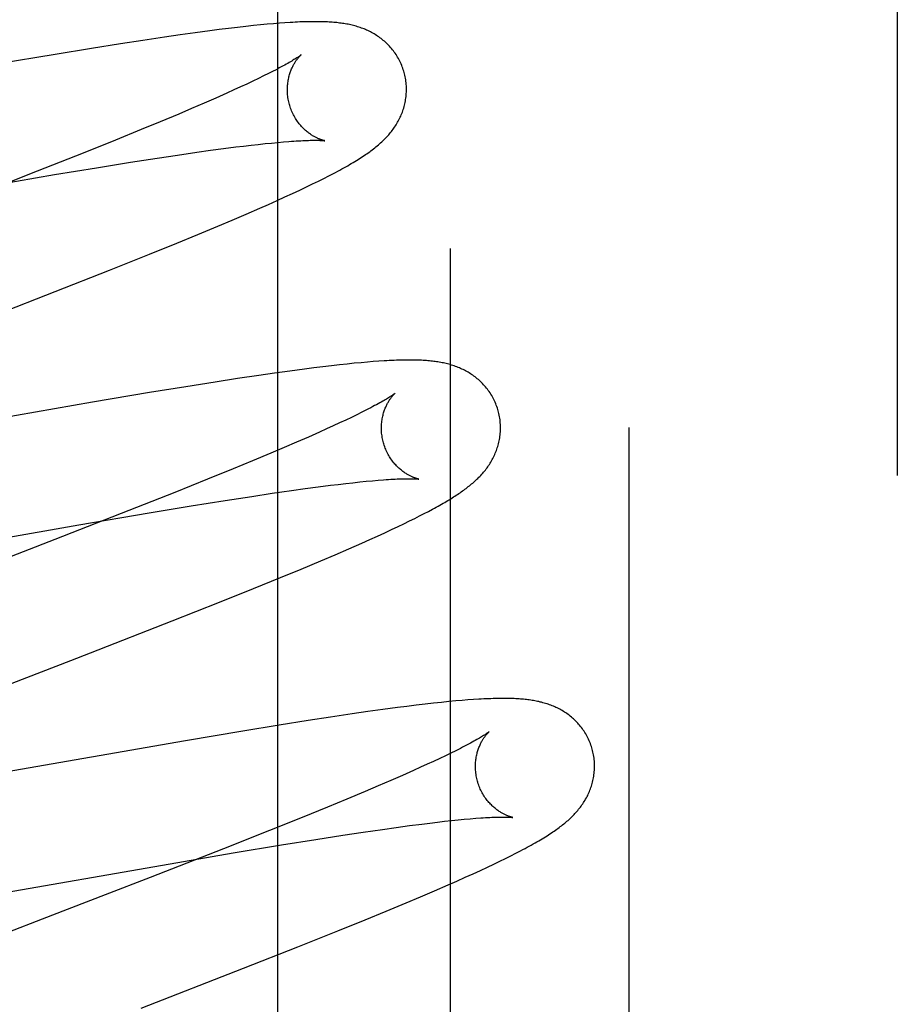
# Model space of a CAD drawing. Header units: inches. Extents: x 0 to 245, y 0 to 158.
# Tile 64 of 159: x 75.362 to 75.509, y 78.649 to 78.815. Entities that reach past the tile are written whole.
import ezdxf

# ---------------------------------------------------------------- set-up
doc = ezdxf.new("R2010")
doc.units = ezdxf.units.IN
doc.header["$LTSCALE"] = 13.466196
doc.header["$MEASUREMENT"] = 0
doc.linetypes.add('HIDDEN', pattern=[0.2, 0.1, -0.1])
doc.layers.add('DEFAULT_2', color=8, linetype='HIDDEN')
doc.layers.add('MAIN_OR_RIGHT_DOOR_ASSEMBLY', color=7, linetype='CONTINUOUS')

msp = doc.modelspace()

# ---------------------------------------------------------------- linework, layer by layer
at = {"layer": 'DEFAULT_2', "color": 8, "linetype": 'HIDDEN'}
for p, q in [((75.46447, 74.70625), (75.46447, 80.26675)), ((75.43447, 74.73625), (75.43447, 80.23675)), ((75.39868, 78.81325), (75.39719, 78.81307)), ((75.40007, 78.8134), (75.39868, 78.81325)), ((75.40136, 78.81354), (75.40007, 78.8134)), ((75.40256, 78.81366), (75.40136, 78.81354)), ((75.40368, 78.81377), (75.40256, 78.81366)), ((75.40473, 78.81386), (75.40368, 78.81377)), ((75.40572, 78.81394), (75.40473, 78.81386)), ((75.40665, 78.81401), (75.40572, 78.81394)), ((75.38643, 78.81161), (75.38281, 78.81107)), ((75.38905, 78.81199), (75.38643, 78.81161)), ((75.39158, 78.81235), (75.38905, 78.81199)), ((75.39403, 78.81267), (75.39158, 78.81235)), ((75.39563, 78.81288), (75.39403, 78.81267)), ((75.39719, 78.81307), (75.39563, 78.81288)), ((75.37905, 78.8105), (75.37418, 78.80972)), ((75.38281, 78.81107), (75.37905, 78.8105)), ((75.36807, 78.80872), (75.35846, 78.80711)), ((75.37418, 78.80972), (75.36807, 78.80872)), ((75.40308, 78.8051), (75.40219, 78.80466)), ((75.40391, 78.80551), (75.40308, 78.8051)), ((75.40468, 78.8059), (75.40391, 78.80551)), ((75.39918, 78.80325), (75.39806, 78.80274)), ((75.40024, 78.80374), (75.39918, 78.80325)), ((75.40125, 78.80421), (75.40024, 78.80374)), ((75.40219, 78.80466), (75.40125, 78.80421)), ((75.39689, 78.80221), (75.39504, 78.80138)), ((75.39806, 78.80274), (75.39689, 78.80221)), ((75.39307, 78.80052), (75.39099, 78.79963)), ((75.39504, 78.80138), (75.39307, 78.80052)), ((75.38881, 78.7987), (75.38573, 78.79742)), ((75.39099, 78.79963), (75.38881, 78.7987)), ((75.38573, 78.79742), (75.38249, 78.79608)), ((75.38249, 78.79608), (75.37821, 78.79433)), ((75.37821, 78.79433), (75.37276, 78.79215)), ((75.3984, 78.79317), (75.39972, 78.79333)), ((75.39972, 78.79333), (75.40097, 78.79348)), ((75.40097, 78.79348), (75.40218, 78.79361)), ((75.40218, 78.79361), (75.40333, 78.79373)), ((75.40333, 78.79373), (75.40441, 78.79384)), ((75.40441, 78.79384), (75.40544, 78.79394)), ((75.40544, 78.79394), (75.40641, 78.79403)), ((75.37276, 78.79215), (75.36505, 78.78909)), ((75.38522, 78.79131), (75.38863, 78.79182)), ((75.38863, 78.79182), (75.39185, 78.79229)), ((75.39185, 78.79229), (75.39415, 78.79261)), ((75.39415, 78.79261), (75.39633, 78.7929)), ((75.39633, 78.7929), (75.3984, 78.79317)), ((75.37503, 78.7897), (75.38073, 78.79061)), ((75.38073, 78.79061), (75.38522, 78.79131)), ((75.36505, 78.78909), (75.35268, 78.78426)), ((75.3562, 78.78652), (75.36798, 78.78853)), ((75.36798, 78.78853), (75.37503, 78.7897)), ((75.414, 78.78831), (75.41478, 78.78871)), ((75.41026, 78.78646), (75.4113, 78.78696)), ((75.4113, 78.78696), (75.41227, 78.78743)), ((75.41227, 78.78743), (75.41316, 78.78788)), ((75.41316, 78.78788), (75.414, 78.78831)), ((75.40666, 78.78478), (75.40794, 78.78536)), ((75.40794, 78.78536), (75.40914, 78.78593)), ((75.40914, 78.78593), (75.41026, 78.78646)), ((75.40245, 78.7829), (75.40391, 78.78354)), ((75.40391, 78.78354), (75.40532, 78.78417)), ((75.40532, 78.78417), (75.40666, 78.78478)), ((75.39781, 78.7809), (75.40017, 78.78191)), ((75.40017, 78.78191), (75.40245, 78.7829)), ((75.39537, 78.77987), (75.39781, 78.7809)), ((75.38849, 78.77703), (75.392, 78.77847)), ((75.392, 78.77847), (75.39537, 78.77987)), ((75.38392, 78.77517), (75.38849, 78.77703)), ((75.37719, 78.77249), (75.38392, 78.77517)), ((75.36808, 78.7689), (75.37719, 78.77249)), ((75.33529, 78.75618), (75.36808, 78.7689)), ((75.41943, 78.75697), (75.4183, 78.75687)), ((75.42049, 78.75707), (75.41943, 78.75697)), ((75.42148, 78.75715), (75.42049, 78.75707)), ((75.42243, 78.75722), (75.42148, 78.75715)), ((75.40745, 78.75557), (75.4049, 78.75521)), ((75.40992, 78.7559), (75.40745, 78.75557)), ((75.41151, 78.7561), (75.40992, 78.7559)), ((75.41302, 78.75628), (75.41151, 78.7561)), ((75.41445, 78.75645), (75.41302, 78.75628)), ((75.41581, 78.75661), (75.41445, 78.75645)), ((75.41709, 78.75674), (75.41581, 78.75661)), ((75.4183, 78.75687), (75.41709, 78.75674)), ((75.39492, 78.75372), (75.39004, 78.75294)), ((75.39867, 78.75429), (75.39492, 78.75372)), ((75.40229, 78.75483), (75.39867, 78.75429)), ((75.4049, 78.75521), (75.40229, 78.75483)), ((75.39004, 78.75294), (75.38393, 78.75194)), ((75.38393, 78.75194), (75.37432, 78.75033)), ((75.37432, 78.75033), (75.32557, 78.74184)), ((75.42034, 78.74904), (75.41956, 78.74864)), ((75.41686, 78.74733), (75.41584, 78.74686)), ((75.41782, 78.74779), (75.41686, 78.74733)), ((75.41871, 78.74823), (75.41782, 78.74779)), ((75.41956, 78.74864), (75.41871, 78.74823)), ((75.41364, 78.74585), (75.41246, 78.74532)), ((75.41477, 78.74636), (75.41364, 78.74585)), ((75.41584, 78.74686), (75.41477, 78.74636)), ((75.41059, 78.74449), (75.4086, 78.74362)), ((75.41246, 78.74532), (75.41059, 78.74449)), ((75.40651, 78.74272), (75.40431, 78.74179)), ((75.4086, 78.74362), (75.40651, 78.74272)), ((75.40121, 78.74049), (75.39795, 78.73915)), ((75.40431, 78.74179), (75.40121, 78.74049)), ((75.39795, 78.73915), (75.39364, 78.7374)), ((75.39364, 78.7374), (75.38817, 78.7352)), ((75.4203, 78.73706), (75.42133, 78.73716)), ((75.42133, 78.73716), (75.42229, 78.73724)), ((75.40453, 78.73505), (75.40775, 78.73551)), ((75.40775, 78.73551), (75.41005, 78.73583)), ((75.41005, 78.73583), (75.41223, 78.73612)), ((75.41223, 78.73612), (75.4143, 78.73639)), ((75.4143, 78.73639), (75.41561, 78.73655)), ((75.41561, 78.73655), (75.41687, 78.7367)), ((75.41687, 78.7367), (75.41807, 78.73683)), ((75.41807, 78.73683), (75.41922, 78.73695)), ((75.41922, 78.73695), (75.4203, 78.73706)), ((75.38817, 78.7352), (75.38043, 78.73214)), ((75.39092, 78.73292), (75.39663, 78.73384)), ((75.39663, 78.73384), (75.40112, 78.73453)), ((75.40112, 78.73453), (75.40453, 78.73505)), ((75.38386, 78.73175), (75.39092, 78.73292)), ((75.43075, 78.73202), (75.43142, 78.73237)), ((75.38043, 78.73214), (75.36801, 78.72729)), ((75.37205, 78.72974), (75.38386, 78.73175)), ((75.42757, 78.7304), (75.42845, 78.73084)), ((75.42845, 78.73084), (75.42927, 78.73125)), ((75.42927, 78.73125), (75.43003, 78.73164)), ((75.43003, 78.73164), (75.43075, 78.73202)), ((75.3217, 78.72098), (75.37205, 78.72974)), ((75.42343, 78.72844), (75.42457, 78.72897)), ((75.42457, 78.72897), (75.42564, 78.72947)), ((75.42564, 78.72947), (75.42664, 78.72995)), ((75.42664, 78.72995), (75.42757, 78.7304)), ((75.36801, 78.72729), (75.34373, 78.71789)), ((75.41957, 78.7267), (75.42093, 78.7273)), ((75.42093, 78.7273), (75.42222, 78.72788)), ((75.42222, 78.72788), (75.42343, 78.72844)), ((75.41508, 78.72474), (75.4174, 78.72574)), ((75.4174, 78.72574), (75.41957, 78.7267)), ((75.41267, 78.72371), (75.41508, 78.72474)), ((75.40589, 78.72089), (75.40935, 78.72232)), ((75.40935, 78.72232), (75.41267, 78.72371)), ((75.40137, 78.71905), (75.40589, 78.72089)), ((75.39569, 78.71677), (75.40137, 78.71905)), ((75.38772, 78.71362), (75.39569, 78.71677)), ((75.37399, 78.70826), (75.38772, 78.71362)), ((75.37072, 78.70699), (75.37399, 78.70826)), ((75.35065, 78.69923), (75.37072, 78.70699)), ((75.42713, 78.69929), (75.42554, 78.69908)), ((75.42869, 78.69948), (75.42713, 78.69929)), ((75.4302, 78.69966), (75.42869, 78.69948)), ((75.43162, 78.69982), (75.4302, 78.69966)), ((75.43294, 78.69996), (75.43162, 78.69982)), ((75.43417, 78.70008), (75.43294, 78.69996)), ((75.43532, 78.70019), (75.43417, 78.70008)), ((75.43638, 78.70028), (75.43532, 78.70019)), ((75.43738, 78.70036), (75.43638, 78.70028)), ((75.43832, 78.70043), (75.43738, 78.70036)), ((75.41431, 78.69748), (75.41055, 78.6969)), ((75.41793, 78.69802), (75.41431, 78.69748)), ((75.42055, 78.6984), (75.41793, 78.69802)), ((75.42309, 78.69875), (75.42055, 78.6984)), ((75.42554, 78.69908), (75.42309, 78.69875)), ((75.40567, 78.69612), (75.39957, 78.69513)), ((75.41055, 78.6969), (75.40567, 78.69612)), ((75.39957, 78.69513), (75.38996, 78.69351)), ((75.38996, 78.69351), (75.34008, 78.68483)), ((75.43359, 78.69099), (75.43264, 78.69054)), ((75.43449, 78.69143), (75.43359, 78.69099)), ((75.43533, 78.69184), (75.43449, 78.69143)), ((75.43611, 78.69224), (75.43533, 78.69184)), ((75.43055, 78.68957), (75.42943, 78.68906)), ((75.43162, 78.69006), (75.43055, 78.68957)), ((75.43264, 78.69054), (75.43162, 78.69006)), ((75.42639, 78.6877), (75.42441, 78.68684)), ((75.42825, 78.68853), (75.42639, 78.6877)), ((75.42943, 78.68906), (75.42825, 78.68853)), ((75.42233, 78.68594), (75.42013, 78.68501)), ((75.42441, 78.68684), (75.42233, 78.68594)), ((75.42013, 78.68501), (75.41706, 78.68372)), ((75.41706, 78.68372), (75.41381, 78.68238)), ((75.41381, 78.68238), (75.40952, 78.68064)), ((75.40952, 78.68064), (75.40408, 78.67846)), ((75.42755, 78.67927), (75.42964, 78.67954)), ((75.42964, 78.67954), (75.43097, 78.67971)), ((75.43097, 78.67971), (75.43225, 78.67986)), ((75.43225, 78.67986), (75.43346, 78.68)), ((75.43346, 78.68), (75.43463, 78.68012)), ((75.43463, 78.68012), (75.43573, 78.68024)), ((75.43573, 78.68024), (75.43677, 78.68034)), ((75.43677, 78.68034), (75.43776, 78.68042)), ((75.43776, 78.68042), (75.43868, 78.6805)), ((75.40408, 78.67846), (75.39636, 78.6754)), ((75.41184, 78.67695), (75.41635, 78.67766)), ((75.41635, 78.67766), (75.41978, 78.67817)), ((75.41978, 78.67817), (75.42303, 78.67865)), ((75.42303, 78.67865), (75.42535, 78.67897)), ((75.42535, 78.67897), (75.42755, 78.67927)), ((75.39798, 78.67468), (75.4061, 78.67603)), ((75.4061, 78.67603), (75.41184, 78.67695)), ((75.39636, 78.6754), (75.38401, 78.67057)), ((75.38608, 78.67265), (75.39798, 78.67468)), ((75.44459, 78.67422), (75.44543, 78.67465)), ((75.44543, 78.67465), (75.44622, 78.67506)), ((75.44064, 78.6723), (75.44172, 78.67282)), ((75.44172, 78.67282), (75.44274, 78.67331)), ((75.44274, 78.67331), (75.44369, 78.67377)), ((75.44369, 78.67377), (75.44459, 78.67422)), ((75.33806, 78.66429), (75.38608, 78.67265)), ((75.43692, 78.6706), (75.43824, 78.6712)), ((75.43824, 78.6712), (75.43948, 78.67176)), ((75.43948, 78.67176), (75.44064, 78.6723)), ((75.38401, 78.67057), (75.37647, 78.66765)), ((75.43405, 78.66932), (75.43552, 78.66997)), ((75.43552, 78.66997), (75.43692, 78.6706)), ((75.42943, 78.66733), (75.43178, 78.66834)), ((75.43178, 78.66834), (75.43405, 78.66932)), ((75.42362, 78.6649), (75.427, 78.66631)), ((75.427, 78.66631), (75.42943, 78.66733)), ((75.42011, 78.66346), (75.42362, 78.6649)), ((75.41554, 78.66161), (75.42011, 78.66346)), ((75.40881, 78.65892), (75.41554, 78.66161)), ((75.39969, 78.65533), (75.40881, 78.65892)), ((75.3825, 78.64865), (75.39969, 78.65533))]:
    msp.add_line(p, q, dxfattribs=at)
for points in [[(75.42666, 78.80568), (75.4266, 78.80589), (75.42652, 78.80614), (75.42644, 78.80638), (75.42635, 78.80663), (75.42626, 78.80687), (75.42615, 78.80711), (75.42605, 78.80734), (75.42594, 78.80758), (75.42582, 78.8078), (75.42569, 78.80803), (75.42557, 78.80825), (75.42543, 78.80847), (75.4253, 78.80869), (75.42515, 78.8089), (75.42501, 78.8091), (75.42486, 78.80931), (75.4247, 78.8095), (75.42454, 78.8097), (75.42438, 78.80989), (75.42421, 78.81007), (75.42404, 78.81025), (75.42387, 78.81042), (75.4237, 78.81059), (75.42352, 78.81076), (75.42334, 78.81092), (75.42316, 78.81107), (75.42297, 78.81122), (75.42279, 78.81137), (75.4226, 78.81151), (75.4224, 78.81165), (75.42221, 78.81178), (75.42201, 78.81191), (75.42181, 78.81204), (75.42161, 78.81216), (75.4214, 78.81228), (75.4212, 78.81239), (75.42099, 78.8125), (75.42078, 78.8126), (75.42057, 78.8127), (75.42036, 78.8128), (75.42015, 78.81289), (75.41994, 78.81298), (75.41972, 78.81306), (75.4195, 78.81314), (75.41928, 78.81322), (75.41906, 78.81329), (75.41884, 78.81336), (75.41861, 78.81343), (75.41839, 78.81349), (75.41816, 78.81355), (75.41794, 78.81361), (75.41771, 78.81366), (75.41748, 78.81371), (75.41725, 78.81376), (75.41702, 78.8138), (75.41679, 78.81384), (75.41655, 78.81388), (75.41632, 78.81392), (75.41608, 78.81395), (75.41584, 78.81398), (75.4156, 78.81401), (75.41535, 78.81404), (75.41511, 78.81406), (75.41485, 78.81409), (75.4146, 78.81411), (75.41433, 78.81413), (75.41407, 78.81414), (75.41379, 78.81416), (75.41351, 78.81417), (75.41323, 78.81418), (75.41293, 78.81419), (75.41263, 78.8142), (75.41232, 78.8142), (75.41201, 78.8142), (75.41168, 78.8142), (75.41135, 78.8142), (75.41101, 78.8142), (75.41066, 78.81419), (75.4103, 78.81419), (75.40994, 78.81418), (75.40956, 78.81416), (75.40918, 78.81415), (75.40878, 78.81413), (75.40838, 78.81411), (75.40796, 78.81409), (75.40753, 78.81406), (75.40665, 78.81401)], [(75.40935, 78.80862), (75.40934, 78.80862), (75.40933, 78.80861), (75.40932, 78.8086), (75.40929, 78.80858), (75.40926, 78.80855), (75.40922, 78.80852), (75.40917, 78.80848), (75.4091, 78.80844), (75.40903, 78.80838), (75.40895, 78.80833), (75.40885, 78.80826), (75.40874, 78.80819), (75.40862, 78.80811), (75.40848, 78.80802), (75.40833, 78.80793), (75.40817, 78.80783), (75.40799, 78.80772), (75.4078, 78.8076), (75.40759, 78.80748), (75.40737, 78.80735), (75.40713, 78.80721), (75.40688, 78.80707), (75.40661, 78.80692), (75.40633, 78.80677), (75.40603, 78.80661), (75.40571, 78.80644), (75.40538, 78.80626), (75.40504, 78.80608), (75.40468, 78.8059)], [(75.40739, 78.80032), (75.40734, 78.80052), (75.40729, 78.80075), (75.40724, 78.80099), (75.40719, 78.80122), (75.40716, 78.80146), (75.40712, 78.80169), (75.4071, 78.80193), (75.40708, 78.80216), (75.40707, 78.80239), (75.40706, 78.80262), (75.40706, 78.80285), (75.40706, 78.80308), (75.40708, 78.8033), (75.40709, 78.80352), (75.40711, 78.80374), (75.40714, 78.80395), (75.40717, 78.80416), (75.4072, 78.80436), (75.40724, 78.80456), (75.40728, 78.80476), (75.40732, 78.80495), (75.40737, 78.80513), (75.40742, 78.80531), (75.40748, 78.80549), (75.40753, 78.80566), (75.40759, 78.80582), (75.40765, 78.80598), (75.40771, 78.80613), (75.40777, 78.80628), (75.40784, 78.80643), (75.4079, 78.80657), (75.40797, 78.8067), (75.40803, 78.80683), (75.4081, 78.80696), (75.40817, 78.80708), (75.40823, 78.80719), (75.4083, 78.8073), (75.40836, 78.80741), (75.40843, 78.80751), (75.40849, 78.80761), (75.40856, 78.8077), (75.40862, 78.80779), (75.40868, 78.80787), (75.40874, 78.80795), (75.4088, 78.80803), (75.40886, 78.8081), (75.40892, 78.80817), (75.40897, 78.80823), (75.40902, 78.80829), (75.40907, 78.80834), (75.40912, 78.80839), (75.40916, 78.80844), (75.4092, 78.80848), (75.40923, 78.80851), (75.40927, 78.80854), (75.40929, 78.80857), (75.40931, 78.80859), (75.40933, 78.80861), (75.40934, 78.80861), (75.40934, 78.80862)], [(75.41478, 78.78871), (75.41516, 78.78891), (75.41552, 78.78911), (75.41587, 78.7893), (75.41621, 78.78949), (75.41655, 78.78967), (75.41687, 78.78985), (75.41719, 78.79003), (75.41749, 78.79021), (75.41779, 78.79038), (75.41808, 78.79055), (75.41837, 78.79072), (75.41865, 78.79089), (75.41892, 78.79106), (75.41918, 78.79123), (75.41944, 78.7914), (75.41969, 78.79156), (75.41994, 78.79172), (75.42018, 78.79189), (75.42042, 78.79205), (75.42065, 78.79221), (75.42088, 78.79237), (75.4211, 78.79254), (75.42132, 78.7927), (75.42153, 78.79286), (75.42174, 78.79303), (75.42194, 78.79319), (75.42214, 78.79335), (75.42234, 78.79352), (75.42253, 78.79368), (75.42271, 78.79385), (75.4229, 78.79401), (75.42307, 78.79418), (75.42325, 78.79435), (75.42342, 78.79452), (75.42359, 78.79469), (75.42375, 78.79487), (75.42391, 78.79504), (75.42407, 78.79522), (75.42423, 78.7954), (75.42438, 78.79558), (75.42452, 78.79577), (75.42466, 78.79595), (75.4248, 78.79614), (75.42494, 78.79633), (75.42507, 78.79652), (75.4252, 78.79671), (75.42532, 78.79691), (75.42545, 78.79711), (75.42557, 78.79731), (75.42568, 78.79752), (75.42579, 78.79773), (75.4259, 78.79794), (75.426, 78.79815), (75.4261, 78.79837), (75.42619, 78.79859), (75.42628, 78.79881), (75.42637, 78.79903), (75.42645, 78.79925), (75.42652, 78.79948), (75.42659, 78.79971), (75.42666, 78.79994), (75.42672, 78.80018), (75.42678, 78.80042), (75.42683, 78.80066), (75.42688, 78.8009), (75.42692, 78.80115), (75.42696, 78.80139), (75.42699, 78.80164), (75.42701, 78.80189), (75.42703, 78.80215), (75.42704, 78.8024), (75.42705, 78.80265), (75.42705, 78.80291), (75.42705, 78.80317), (75.42704, 78.80342), (75.42702, 78.80368), (75.42699, 78.80394), (75.42696, 78.8042), (75.42693, 78.80445), (75.42689, 78.80471), (75.42684, 78.80496), (75.42678, 78.80522), (75.42672, 78.80547), (75.42666, 78.80568)], [(75.41334, 78.79422), (75.41335, 78.79422), (75.41334, 78.79422), (75.41333, 78.79423), (75.4133, 78.79423), (75.41328, 78.79424), (75.41324, 78.79424), (75.4132, 78.79425), (75.41315, 78.79427), (75.4131, 78.79428), (75.41304, 78.7943), (75.41297, 78.79432), (75.4129, 78.79434), (75.41283, 78.79436), (75.41275, 78.79439), (75.41267, 78.79442), (75.41258, 78.79445), (75.41249, 78.79448), (75.4124, 78.79452), (75.4123, 78.79456), (75.4122, 78.7946), (75.4121, 78.79465), (75.41199, 78.7947), (75.41188, 78.79475), (75.41177, 78.79481), (75.41166, 78.79487), (75.41154, 78.79493), (75.41143, 78.795), (75.4113, 78.79507), (75.41118, 78.79515), (75.41106, 78.79523), (75.41093, 78.79532), (75.4108, 78.79541), (75.41067, 78.79551), (75.41054, 78.79561), (75.4104, 78.79571), (75.41027, 78.79582), (75.41013, 78.79594), (75.41, 78.79606), (75.40986, 78.79619), (75.40972, 78.79632), (75.40959, 78.79646), (75.40945, 78.79661), (75.40931, 78.79676), (75.40918, 78.79692), (75.40904, 78.79708), (75.40891, 78.79725), (75.40878, 78.79743), (75.40866, 78.79761), (75.40853, 78.79779), (75.40841, 78.79798), (75.4083, 78.79818), (75.40818, 78.79838), (75.40808, 78.79858), (75.40797, 78.79879), (75.40787, 78.79901), (75.40778, 78.79922), (75.40769, 78.79944), (75.4076, 78.79967), (75.40753, 78.79989), (75.40745, 78.80012), (75.40739, 78.80032)], [(75.40641, 78.79403), (75.40732, 78.7941), (75.40775, 78.79413), (75.40816, 78.79416), (75.40856, 78.79418), (75.40894, 78.79421), (75.4093, 78.79423), (75.40965, 78.79424), (75.40998, 78.79426), (75.41029, 78.79427), (75.41059, 78.79428), (75.41087, 78.79429), (75.41114, 78.79429), (75.41139, 78.79429), (75.41162, 78.7943), (75.41183, 78.7943), (75.41203, 78.79429), (75.41221, 78.79429), (75.41238, 78.79429), (75.41253, 78.79428), (75.41266, 78.79428), (75.41278, 78.79427), (75.41289, 78.79426), (75.41299, 78.79426), (75.41307, 78.79425), (75.41314, 78.79425), (75.4132, 78.79424), (75.41325, 78.79423), (75.41329, 78.79423), (75.41332, 78.79423), (75.41334, 78.79422), (75.41334, 78.79422)], [(75.44245, 78.74889), (75.44239, 78.7491), (75.44232, 78.74935), (75.44223, 78.74959), (75.44214, 78.74984), (75.44205, 78.75008), (75.44194, 78.75032), (75.44184, 78.75055), (75.44173, 78.75079), (75.44161, 78.75102), (75.44148, 78.75124), (75.44136, 78.75146), (75.44122, 78.75168), (75.44108, 78.7519), (75.44094, 78.75211), (75.4408, 78.75231), (75.44064, 78.75252), (75.44049, 78.75271), (75.44033, 78.75291), (75.44017, 78.7531), (75.44, 78.75328), (75.43983, 78.75346), (75.43966, 78.75363), (75.43949, 78.7538), (75.43931, 78.75397), (75.43913, 78.75413), (75.43895, 78.75428), (75.43876, 78.75444), (75.43857, 78.75458), (75.43838, 78.75472), (75.43819, 78.75486), (75.438, 78.75499), (75.4378, 78.75512), (75.4376, 78.75525), (75.43739, 78.75537), (75.43719, 78.75549), (75.43698, 78.7556), (75.43678, 78.75571), (75.43657, 78.75581), (75.43636, 78.75591), (75.43615, 78.75601), (75.43594, 78.7561), (75.43572, 78.75619), (75.43551, 78.75627), (75.43529, 78.75635), (75.43507, 78.75643), (75.43485, 78.7565), (75.43462, 78.75657), (75.4344, 78.75664), (75.43417, 78.7567), (75.43395, 78.75676), (75.43372, 78.75682), (75.43349, 78.75687), (75.43326, 78.75692), (75.43304, 78.75697), (75.43281, 78.75701), (75.43257, 78.75705), (75.43234, 78.75709), (75.43211, 78.75713), (75.43187, 78.75716), (75.43164, 78.75719), (75.4314, 78.75722), (75.43115, 78.75725), (75.43091, 78.75727), (75.43066, 78.75729), (75.4304, 78.75731), (75.43014, 78.75733), (75.42987, 78.75735), (75.4296, 78.75737), (75.42932, 78.75738), (75.42903, 78.75739), (75.42874, 78.7574), (75.42844, 78.75741), (75.42813, 78.75741), (75.42781, 78.75741), (75.42748, 78.75741), (75.42715, 78.75741), (75.42681, 78.75741), (75.42646, 78.7574), (75.4261, 78.75739), (75.42573, 78.75738), (75.42536, 78.75737), (75.42497, 78.75736), (75.42457, 78.75734), (75.42416, 78.75732), (75.42375, 78.7573), (75.42332, 78.75727), (75.42243, 78.75722)], [(75.42514, 78.75183), (75.42513, 78.75182), (75.42511, 78.75181), (75.42509, 78.75179), (75.42506, 78.75177), (75.42502, 78.75174), (75.42497, 78.7517), (75.42491, 78.75166), (75.42484, 78.75161), (75.42477, 78.75155), (75.42467, 78.75149), (75.42457, 78.75142), (75.42446, 78.75135), (75.42433, 78.75127), (75.42419, 78.75118), (75.42404, 78.75108), (75.42387, 78.75098), (75.4237, 78.75087), (75.4235, 78.75076), (75.42329, 78.75064), (75.42307, 78.75051), (75.42283, 78.75037), (75.42258, 78.75023), (75.4223, 78.75008), (75.42202, 78.74992), (75.42171, 78.74976), (75.42139, 78.74959), (75.42105, 78.74941), (75.4207, 78.74923), (75.42034, 78.74904)], [(75.42319, 78.74353), (75.42313, 78.74373), (75.42308, 78.74396), (75.42303, 78.7442), (75.42298, 78.74443), (75.42295, 78.74467), (75.42291, 78.7449), (75.42289, 78.74514), (75.42287, 78.74537), (75.42286, 78.7456), (75.42285, 78.74583), (75.42285, 78.74606), (75.42286, 78.74629), (75.42287, 78.74651), (75.42288, 78.74673), (75.4229, 78.74695), (75.42293, 78.74716), (75.42296, 78.74737), (75.42299, 78.74757), (75.42303, 78.74777), (75.42307, 78.74797), (75.42312, 78.74816), (75.42317, 78.74835), (75.42322, 78.74853), (75.42327, 78.7487), (75.42333, 78.74887), (75.42338, 78.74904), (75.42344, 78.74919), (75.4235, 78.74935), (75.42357, 78.7495), (75.42363, 78.74964), (75.4237, 78.74978), (75.42376, 78.74992), (75.42383, 78.75005), (75.42389, 78.75017), (75.42396, 78.75029), (75.42403, 78.75041), (75.42409, 78.75052), (75.42416, 78.75062), (75.42422, 78.75072), (75.42429, 78.75082), (75.42435, 78.75091), (75.42442, 78.751), (75.42448, 78.75109), (75.42454, 78.75117), (75.4246, 78.75124), (75.42466, 78.75131), (75.42471, 78.75138), (75.42477, 78.75144), (75.42482, 78.7515), (75.42486, 78.75156), (75.42491, 78.75161), (75.42495, 78.75165), (75.42499, 78.75169), (75.42503, 78.75172), (75.42506, 78.75175), (75.42508, 78.75178), (75.4251, 78.7518), (75.42512, 78.75181), (75.42513, 78.75182), (75.42514, 78.75183)], [(75.43142, 78.73237), (75.43174, 78.73255), (75.43205, 78.73272), (75.43235, 78.73289), (75.43264, 78.73305), (75.43293, 78.73321), (75.4332, 78.73337), (75.43347, 78.73353), (75.43373, 78.73368), (75.43399, 78.73383), (75.43424, 78.73398), (75.43448, 78.73413), (75.43472, 78.73428), (75.43495, 78.73443), (75.43518, 78.73457), (75.43541, 78.73472), (75.43563, 78.73486), (75.43584, 78.73501), (75.43605, 78.73515), (75.43626, 78.73529), (75.43647, 78.73544), (75.43667, 78.73558), (75.43686, 78.73573), (75.43706, 78.73587), (75.43725, 78.73602), (75.43744, 78.73617), (75.43763, 78.73631), (75.43781, 78.73646), (75.43799, 78.73661), (75.43817, 78.73677), (75.43835, 78.73692), (75.43853, 78.73708), (75.4387, 78.73724), (75.43887, 78.7374), (75.43904, 78.73756), (75.43921, 78.73773), (75.43937, 78.73789), (75.43953, 78.73806), (75.43969, 78.73824), (75.43985, 78.73841), (75.44, 78.73859), (75.44015, 78.73877), (75.4403, 78.73895), (75.44044, 78.73914), (75.44058, 78.73932), (75.44071, 78.73951), (75.44084, 78.7397), (75.44097, 78.7399), (75.4411, 78.74009), (75.44122, 78.74029), (75.44134, 78.7405), (75.44146, 78.7407), (75.44157, 78.74091), (75.44168, 78.74112), (75.44178, 78.74134), (75.44188, 78.74155), (75.44197, 78.74177), (75.44206, 78.74199), (75.44215, 78.74221), (75.44223, 78.74244), (75.44231, 78.74267), (75.44238, 78.7429), (75.44245, 78.74313), (75.44251, 78.74337), (75.44257, 78.74361), (75.44262, 78.74385), (75.44267, 78.74409), (75.44271, 78.74434), (75.44275, 78.74459), (75.44278, 78.74484), (75.4428, 78.74509), (75.44282, 78.74534), (75.44283, 78.7456), (75.44284, 78.74585), (75.44284, 78.74611), (75.44284, 78.74637), (75.44283, 78.74662), (75.44281, 78.74688), (75.44279, 78.74714), (75.44276, 78.7474), (75.44272, 78.74766), (75.44268, 78.74791), (75.44263, 78.74817), (75.44257, 78.74842), (75.44251, 78.74868), (75.44245, 78.74889)], [(75.42913, 78.73743), (75.42914, 78.73743), (75.42913, 78.73743), (75.42912, 78.73743), (75.4291, 78.73744), (75.42907, 78.73744), (75.42903, 78.73745), (75.42899, 78.73746), (75.42895, 78.73747), (75.42889, 78.73749), (75.42883, 78.7375), (75.42877, 78.73752), (75.4287, 78.73754), (75.42863, 78.73757), (75.42855, 78.73759), (75.42847, 78.73762), (75.42838, 78.73765), (75.42829, 78.73769), (75.4282, 78.73772), (75.4281, 78.73776), (75.428, 78.73781), (75.4279, 78.73785), (75.42779, 78.7379), (75.42768, 78.73796), (75.42757, 78.73801), (75.42746, 78.73807), (75.42734, 78.73814), (75.42723, 78.73821), (75.4271, 78.73828), (75.42698, 78.73835), (75.42686, 78.73844), (75.42673, 78.73852), (75.4266, 78.73861), (75.42647, 78.73871), (75.42633, 78.73881), (75.4262, 78.73891), (75.42607, 78.73902), (75.42593, 78.73914), (75.4258, 78.73926), (75.42566, 78.73939), (75.42552, 78.73952), (75.42538, 78.73966), (75.42525, 78.73981), (75.42511, 78.73996), (75.42497, 78.74012), (75.42484, 78.74028), (75.42471, 78.74045), (75.42458, 78.74063), (75.42445, 78.74081), (75.42433, 78.741), (75.42421, 78.74119), (75.42409, 78.74138), (75.42398, 78.74158), (75.42387, 78.74179), (75.42376, 78.742), (75.42366, 78.74221), (75.42357, 78.74243), (75.42348, 78.74265), (75.4234, 78.74287), (75.42332, 78.7431), (75.42324, 78.74333), (75.42319, 78.74353)], [(75.42229, 78.73724), (75.42319, 78.73731), (75.42362, 78.73734), (75.42403, 78.73737), (75.42443, 78.7374), (75.4248, 78.73742), (75.42517, 78.73744), (75.42551, 78.73745), (75.42584, 78.73747), (75.42615, 78.73748), (75.42644, 78.73749), (75.42671, 78.7375), (75.42696, 78.7375), (75.4272, 78.7375), (75.42743, 78.7375), (75.42763, 78.7375), (75.42782, 78.7375), (75.428, 78.7375), (75.42816, 78.7375), (75.42831, 78.73749), (75.42845, 78.73749), (75.42857, 78.73748), (75.42868, 78.73747), (75.42877, 78.73747), (75.42886, 78.73746), (75.42893, 78.73745), (75.42899, 78.73745), (75.42904, 78.73744), (75.42908, 78.73744), (75.42911, 78.73744), (75.42913, 78.73743), (75.42913, 78.73743)], [(75.45825, 78.6921), (75.45818, 78.69231), (75.45811, 78.69256), (75.45802, 78.6928), (75.45793, 78.69305), (75.45784, 78.69329), (75.45774, 78.69352), (75.45763, 78.69376), (75.45752, 78.69399), (75.4574, 78.69422), (75.45728, 78.69445), (75.45715, 78.69467), (75.45702, 78.69489), (75.45688, 78.6951), (75.45674, 78.69531), (75.45659, 78.69552), (75.45644, 78.69572), (75.45628, 78.69592), (75.45612, 78.69611), (75.45596, 78.6963), (75.4558, 78.69649), (75.45563, 78.69667), (75.45546, 78.69684), (75.45528, 78.69701), (75.4551, 78.69717), (75.45492, 78.69733), (75.45474, 78.69749), (75.45456, 78.69764), (75.45437, 78.69779), (75.45418, 78.69793), (75.45399, 78.69807), (75.45379, 78.6982), (75.4536, 78.69833), (75.4534, 78.69845), (75.45319, 78.69858), (75.45299, 78.69869), (75.45278, 78.69881), (75.45258, 78.69891), (75.45237, 78.69902), (75.45216, 78.69912), (75.45195, 78.69921), (75.45174, 78.69931), (75.45152, 78.69939), (75.45131, 78.69948), (75.45109, 78.69956), (75.45087, 78.69964), (75.45065, 78.69971), (75.45042, 78.69978), (75.4502, 78.69985), (75.44997, 78.69991), (75.44975, 78.69997), (75.44952, 78.70002), (75.44929, 78.70008), (75.44907, 78.70013), (75.44884, 78.70017), (75.44861, 78.70022), (75.44838, 78.70026), (75.44815, 78.7003), (75.44791, 78.70033), (75.44768, 78.70037), (75.44744, 78.7004), (75.4472, 78.70043), (75.44696, 78.70045), (75.44671, 78.70048), (75.44646, 78.7005), (75.44621, 78.70052), (75.44595, 78.70054), (75.44568, 78.70056), (75.44541, 78.70057), (75.44513, 78.70059), (75.44485, 78.7006), (75.44456, 78.70061), (75.44426, 78.70061), (75.44395, 78.70062), (75.44364, 78.70062), (75.44332, 78.70062), (75.44299, 78.70062), (75.44265, 78.70062), (75.4423, 78.70061), (75.44195, 78.70061), (75.44159, 78.7006), (75.44122, 78.70058), (75.44083, 78.70057), (75.44044, 78.70055), (75.44004, 78.70053), (75.43962, 78.70051), (75.4392, 78.70049), (75.43832, 78.70043)], [(75.44093, 78.69504), (75.44092, 78.69503), (75.44091, 78.69502), (75.44088, 78.695), (75.44085, 78.69498), (75.44082, 78.69495), (75.44077, 78.69491), (75.44071, 78.69487), (75.44064, 78.69483), (75.44057, 78.69477), (75.44048, 78.69471), (75.44038, 78.69464), (75.44026, 78.69457), (75.44014, 78.69448), (75.44, 78.6944), (75.43984, 78.6943), (75.43967, 78.6942), (75.43949, 78.69409), (75.43929, 78.69397), (75.43908, 78.69384), (75.43885, 78.69371), (75.43861, 78.69357), (75.43835, 78.69343), (75.43807, 78.69328), (75.43779, 78.69312), (75.43748, 78.69295), (75.43716, 78.69278), (75.43682, 78.69261), (75.43647, 78.69243), (75.43611, 78.69224)], [(75.43898, 78.68674), (75.43892, 78.68694), (75.43887, 78.68717), (75.43882, 78.6874), (75.43877, 78.68764), (75.43874, 78.68787), (75.43871, 78.68811), (75.43868, 78.68834), (75.43866, 78.68857), (75.43865, 78.6888), (75.43864, 78.68903), (75.43864, 78.68926), (75.43865, 78.68948), (75.43866, 78.68971), (75.43867, 78.68993), (75.43869, 78.69014), (75.43872, 78.69036), (75.43875, 78.69056), (75.43878, 78.69077), (75.43882, 78.69097), (75.43886, 78.69117), (75.4389, 78.69136), (75.43895, 78.69154), (75.439, 78.69172), (75.43906, 78.6919), (75.43911, 78.69206), (75.43917, 78.69223), (75.43923, 78.69239), (75.43929, 78.69254), (75.43935, 78.69269), (75.43942, 78.69284), (75.43948, 78.69298), (75.43955, 78.69311), (75.43961, 78.69324), (75.43968, 78.69337), (75.43974, 78.69349), (75.43981, 78.6936), (75.43987, 78.69371), (75.43994, 78.69382), (75.44001, 78.69392), (75.44007, 78.69402), (75.44013, 78.69411), (75.4402, 78.6942), (75.44026, 78.69428), (75.44032, 78.69436), (75.44038, 78.69444), (75.44044, 78.69451), (75.44049, 78.69458), (75.44055, 78.69464), (75.4406, 78.6947), (75.44065, 78.69476), (75.44069, 78.69481), (75.44074, 78.69485), (75.44077, 78.69489), (75.44081, 78.69493), (75.44084, 78.69496), (75.44087, 78.69498), (75.44089, 78.695), (75.44091, 78.69502), (75.44092, 78.69503), (75.44093, 78.69503)], [(75.44622, 78.67506), (75.4466, 78.67526), (75.44697, 78.67545), (75.44733, 78.67565), (75.44768, 78.67584), (75.44801, 78.67602), (75.44834, 78.67621), (75.44866, 78.67639), (75.44897, 78.67656), (75.44927, 78.67674), (75.44956, 78.67691), (75.44985, 78.67708), (75.45012, 78.67725), (75.45039, 78.67741), (75.45065, 78.67758), (75.4509, 78.67774), (75.45115, 78.67789), (75.45139, 78.67805), (75.45162, 78.67821), (75.45184, 78.67836), (75.45206, 78.67851), (75.45228, 78.67866), (75.45248, 78.67881), (75.45268, 78.67896), (75.45288, 78.67911), (75.45308, 78.67925), (75.45327, 78.6794), (75.45345, 78.67955), (75.45364, 78.6797), (75.45382, 78.67985), (75.454, 78.68001), (75.45418, 78.68016), (75.45435, 78.68032), (75.45452, 78.68047), (75.45469, 78.68063), (75.45486, 78.6808), (75.45502, 78.68096), (75.45519, 78.68113), (75.45535, 78.6813), (75.45551, 78.68147), (75.45566, 78.68165), (75.45581, 78.68183), (75.45596, 78.68201), (75.45611, 78.68219), (75.45625, 78.68237), (75.45639, 78.68256), (75.45652, 78.68274), (75.45665, 78.68294), (75.45678, 78.68313), (75.4569, 78.68333), (75.45703, 78.68353), (75.45714, 78.68373), (75.45726, 78.68393), (75.45737, 78.68414), (75.45748, 78.68435), (75.45758, 78.68457), (75.45768, 78.68478), (75.45777, 78.685), (75.45786, 78.68522), (75.45795, 78.68544), (75.45803, 78.68567), (75.4581, 78.68589), (75.45817, 78.68612), (75.45824, 78.68636), (75.4583, 78.68659), (75.45836, 78.68683), (75.45841, 78.68707), (75.45846, 78.68732), (75.4585, 78.68756), (75.45854, 78.68781), (75.45857, 78.68806), (75.45859, 78.68831), (75.45861, 78.68856), (75.45863, 78.68882), (75.45863, 78.68907), (75.45863, 78.68933), (75.45863, 78.68958), (75.45862, 78.68984), (75.4586, 78.6901), (75.45858, 78.69036), (75.45855, 78.69061), (75.45851, 78.69087), (75.45847, 78.69113), (75.45842, 78.69138), (75.45836, 78.69163), (75.4583, 78.69189), (75.45825, 78.6921)], [(75.44492, 78.68064), (75.44493, 78.68064), (75.44492, 78.68064), (75.44491, 78.68064), (75.44489, 78.68065), (75.44486, 78.68065), (75.44482, 78.68066), (75.44478, 78.68067), (75.44473, 78.68068), (75.44468, 78.6807), (75.44462, 78.68071), (75.44456, 78.68073), (75.44449, 78.68075), (75.44441, 78.68078), (75.44433, 78.6808), (75.44425, 78.68083), (75.44416, 78.68086), (75.44407, 78.6809), (75.44398, 78.68094), (75.44388, 78.68098), (75.44378, 78.68102), (75.44368, 78.68107), (75.44358, 78.68112), (75.44347, 78.68117), (75.44336, 78.68123), (75.44324, 78.68129), (75.44313, 78.68135), (75.44301, 78.68142), (75.44289, 78.68149), (75.44277, 78.68157), (75.44264, 78.68165), (75.44251, 78.68173), (75.44238, 78.68183), (75.44225, 78.68192), (75.44212, 78.68202), (75.44199, 78.68213), (75.44185, 78.68224), (75.44172, 78.68235), (75.44158, 78.68248), (75.44144, 78.6826), (75.44131, 78.68274), (75.44117, 78.68288), (75.44103, 78.68302), (75.4409, 78.68318), (75.44076, 78.68333), (75.44063, 78.6835), (75.4405, 78.68367), (75.44037, 78.68384), (75.44024, 78.68402), (75.44012, 78.68421), (75.44, 78.6844), (75.43988, 78.68459), (75.43977, 78.6848), (75.43966, 78.685), (75.43955, 78.68521), (75.43945, 78.68542), (75.43936, 78.68564), (75.43927, 78.68586), (75.43919, 78.68608), (75.43911, 78.68631), (75.43903, 78.68654), (75.43898, 78.68674)], [(75.43868, 78.6805), (75.43954, 78.68056), (75.43994, 78.68059), (75.44033, 78.68061), (75.44071, 78.68063), (75.44106, 78.68065), (75.4414, 78.68067), (75.44171, 78.68068), (75.44201, 78.68069), (75.44229, 78.6807), (75.44256, 78.68071), (75.4428, 78.68071), (75.44304, 78.68071), (75.44325, 78.68071), (75.44345, 78.68071), (75.44364, 78.68071), (75.44382, 78.68071), (75.44398, 78.6807), (75.44412, 78.6807), (75.44426, 78.68069), (75.44438, 78.68069), (75.44448, 78.68068), (75.44458, 78.68068), (75.44466, 78.68067), (75.44473, 78.68066), (75.44479, 78.68066), (75.44484, 78.68065), (75.44487, 78.68065), (75.4449, 78.68064), (75.44492, 78.68064), (75.44492, 78.68064)], [(75.37647, 78.66765), (75.36765, 78.66424), (75.3419, 78.65425)]]:
    msp.add_lwpolyline(points, dxfattribs=at)
at = {"layer": 'MAIN_OR_RIGHT_DOOR_ASSEMBLY', "color": 8, "linetype": 'HIDDEN'}
msp.add_line((75.50947, 67.96509), (75.50947, 87.44176), dxfattribs=at)
at = {"layer": 'MAIN_OR_RIGHT_DOOR_ASSEMBLY', "color": 3, "linetype": 'Continuous'}
msp.add_line((75.40547, 68.12009), (75.40547, 87.28676), dxfattribs=at)

doc.saveas('drawing.dxf')
